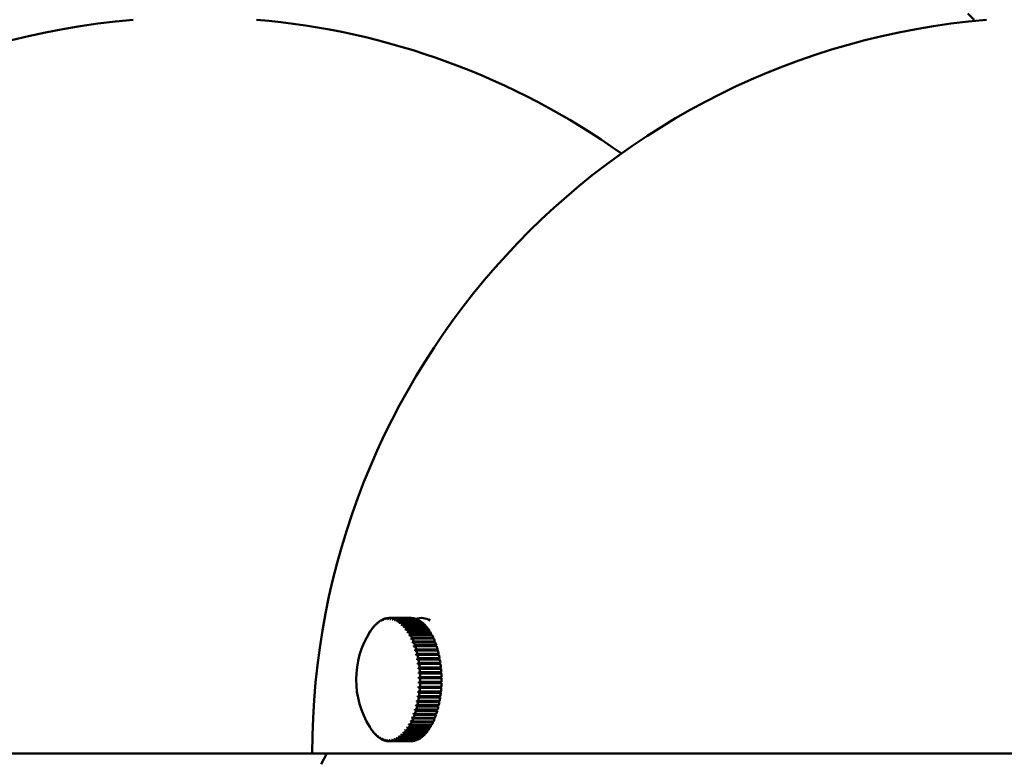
# Model space of a CAD drawing. Header units: millimetres. Extents: x 849 to 4035, y 828 to 3843.
# Tile 5 of 121: x 1081 to 1161, y 1395 to 1456. Entities that reach past the tile are written whole.
import ezdxf

# ---------------------------------------------------------------- set-up
doc = ezdxf.new("R2010")
doc.units = ezdxf.units.MM
doc.header["$LTSCALE"] = 15
doc.layers.add('Widoczne (ISO)', color=7, linetype='Continuous', lineweight=50)

msp = doc.modelspace()

# ---------------------------------------------------------------- linework, layer by layer
at = {"layer": 'Widoczne (ISO)'}
for p, q in [((1158.147, 1455.602), (1157.647, 1456.102)), ((1109.445, 1406.42), (1109.458, 1406.42)), ((1109.62, 1406.599), (1109.638, 1406.599)), ((1109.801, 1406.749), (1109.825, 1406.749)), ((1109.988, 1406.871), (1110.017, 1406.871)), ((1110.179, 1406.964), (1110.214, 1406.964)), ((1110.373, 1407.026), (1110.414, 1407.026)), ((1110.568, 1407.057), (1110.616, 1407.057)), ((1110.67, 1407.061), (1112.402, 1407.061)), ((1110.765, 1407.058), (1112.497, 1407.058)), ((1112.547, 1407.053), (1110.815, 1407.053)), ((1110.96, 1407.027), (1112.692, 1407.027)), ((1112.742, 1407.015), (1111.01, 1407.015)), ((1111.121, 1406.869), (1111.131, 1406.869)), ((1111.154, 1406.967), (1112.886, 1406.967)), ((1112.935, 1406.946), (1111.203, 1406.946)), ((1111.296, 1406.78), (1111.326, 1406.78)), ((1111.345, 1406.876), (1113.077, 1406.876)), ((1113.125, 1406.848), (1111.393, 1406.848)), ((1111.473, 1406.662), (1111.517, 1406.662)), ((1111.532, 1406.755), (1113.264, 1406.755)), ((1113.311, 1406.719), (1111.579, 1406.719)), ((1111.646, 1406.515), (1111.705, 1406.515)), ((1111.713, 1406.605), (1113.446, 1406.605)), ((1113.491, 1406.563), (1111.759, 1406.563)), ((1111.815, 1406.341), (1111.886, 1406.341)), ((1111.889, 1406.428), (1113.621, 1406.428)), ((1113.664, 1406.378), (1111.932, 1406.378)), ((1112.497, 1407.058), (1112.497, 1407.053)), ((1112.692, 1407.027), (1112.692, 1407.015)), ((1112.886, 1406.967), (1112.884, 1406.946)), ((1113.077, 1406.876), (1113.073, 1406.848)), ((1113.264, 1406.755), (1113.257, 1406.719)), ((1113.287, 1407.061), (1113.268, 1407.061)), ((1113.446, 1406.605), (1113.435, 1406.563)), ((1113.621, 1406.428), (1113.606, 1406.378)), ((1109.12, 1405.983), (1109.12, 1405.983)), ((1109.278, 1406.214), (1109.285, 1406.214)), ((1111.977, 1406.14), (1112.062, 1406.14)), ((1112.056, 1406.223), (1113.788, 1406.223)), ((1113.829, 1406.167), (1112.097, 1406.167)), ((1112.131, 1405.915), (1112.232, 1405.915)), ((1112.215, 1405.993), (1113.947, 1405.993)), ((1113.986, 1405.93), (1112.254, 1405.93)), ((1112.277, 1405.665), (1112.394, 1405.665)), ((1112.364, 1405.738), (1114.097, 1405.738)), ((1114.133, 1405.67), (1112.401, 1405.67)), ((1113.788, 1406.223), (1113.769, 1406.167)), ((1113.947, 1405.993), (1113.922, 1405.93)), ((1114.097, 1405.738), (1114.064, 1405.67)), ((1112.412, 1405.394), (1114.199, 1405.394)), ((1112.504, 1405.461), (1114.236, 1405.461)), ((1112.536, 1405.102), (1114.324, 1405.102)), ((1114.269, 1405.387), (1112.537, 1405.387)), ((1112.631, 1405.163), (1114.363, 1405.163)), ((1112.649, 1404.791), (1114.437, 1404.791)), ((1114.394, 1405.084), (1112.662, 1405.084)), ((1112.747, 1404.846), (1114.479, 1404.846)), ((1114.506, 1404.762), (1112.774, 1404.762)), ((1114.236, 1405.461), (1114.199, 1405.394)), ((1114.199, 1405.394), (1114.202, 1405.387)), ((1114.363, 1405.163), (1114.324, 1405.102)), ((1114.324, 1405.102), (1114.331, 1405.084)), ((1114.479, 1404.846), (1114.437, 1404.791)), ((1114.437, 1404.791), (1114.447, 1404.762)), ((1112.749, 1404.463), (1114.538, 1404.463)), ((1112.837, 1404.121), (1114.626, 1404.121)), ((1112.85, 1404.511), (1114.582, 1404.511)), ((1114.606, 1404.424), (1112.874, 1404.424)), ((1112.939, 1404.162), (1114.671, 1404.162)), ((1114.692, 1404.07), (1112.96, 1404.07)), ((1114.582, 1404.511), (1114.538, 1404.463)), ((1114.538, 1404.463), (1114.549, 1404.424)), ((1114.671, 1404.162), (1114.626, 1404.121)), ((1114.626, 1404.121), (1114.637, 1404.07)), ((1112.91, 1403.765), (1114.7, 1403.765)), ((1112.97, 1403.4), (1114.759, 1403.4)), ((1113.014, 1403.799), (1114.747, 1403.799)), ((1114.763, 1403.705), (1113.031, 1403.705)), ((1113.075, 1403.426), (1114.807, 1403.426)), ((1114.821, 1403.33), (1113.089, 1403.33)), ((1114.747, 1403.799), (1114.7, 1403.765)), ((1114.7, 1403.765), (1114.71, 1403.705)), ((1114.807, 1403.426), (1114.759, 1403.4)), ((1114.759, 1403.4), (1114.769, 1403.33)), ((1113.015, 1403.026), (1114.805, 1403.026)), ((1113.045, 1402.646), (1114.835, 1402.646)), ((1113.122, 1403.044), (1114.854, 1403.044)), ((1114.863, 1402.946), (1113.131, 1402.946)), ((1113.153, 1402.657), (1114.885, 1402.657)), ((1114.89, 1402.557), (1113.158, 1402.557)), ((1114.854, 1403.044), (1114.805, 1403.026)), ((1114.805, 1403.026), (1114.812, 1402.946)), ((1114.885, 1402.657), (1114.835, 1402.646)), ((1114.835, 1402.646), (1114.84, 1402.557)), ((1114.848, 1401.778), (1113.058, 1401.778)), ((1113.061, 1402.262), (1114.85, 1402.262)), ((1114.898, 1401.773), (1113.166, 1401.773)), ((1113.168, 1402.265), (1114.9, 1402.265)), ((1113.169, 1401.873), (1114.901, 1401.873)), ((1114.902, 1402.165), (1113.17, 1402.165)), ((1114.851, 1401.873), (1114.848, 1401.778)), ((1114.848, 1401.778), (1114.898, 1401.773)), ((1114.9, 1402.265), (1114.85, 1402.262)), ((1114.85, 1402.262), (1114.852, 1402.165)), ((1114.796, 1401.016), (1113.006, 1401.016)), ((1114.83, 1401.395), (1113.04, 1401.395)), ((1113.078, 1400.712), (1114.81, 1400.712)), ((1114.845, 1400.996), (1113.113, 1400.996)), ((1113.123, 1401.093), (1114.855, 1401.093)), ((1114.879, 1401.382), (1113.147, 1401.382)), ((1113.154, 1401.481), (1114.886, 1401.481)), ((1114.758, 1400.712), (1114.748, 1400.643)), ((1114.804, 1401.093), (1114.796, 1401.016)), ((1114.796, 1401.016), (1114.845, 1400.996)), ((1114.835, 1401.481), (1114.83, 1401.395)), ((1114.83, 1401.395), (1114.879, 1401.382)), ((1114.608, 1399.927), (1112.819, 1399.927)), ((1114.685, 1400.28), (1112.896, 1400.28)), ((1112.942, 1399.975), (1114.674, 1399.975)), ((1114.748, 1400.643), (1112.958, 1400.643)), ((1114.732, 1400.244), (1113, 1400.244)), ((1113.017, 1400.338), (1114.749, 1400.338)), ((1114.796, 1400.616), (1113.064, 1400.616)), ((1114.619, 1399.975), (1114.608, 1399.927)), ((1114.608, 1399.927), (1114.653, 1399.885)), ((1114.696, 1400.338), (1114.685, 1400.28)), ((1114.685, 1400.28), (1114.732, 1400.244)), ((1114.748, 1400.643), (1114.796, 1400.616)), ((1114.414, 1399.263), (1112.626, 1399.263)), ((1114.455, 1399.207), (1112.723, 1399.207)), ((1114.517, 1399.588), (1112.729, 1399.588)), ((1112.751, 1399.29), (1114.483, 1399.29)), ((1114.561, 1399.538), (1112.829, 1399.538)), ((1112.854, 1399.625), (1114.586, 1399.625)), ((1114.653, 1399.885), (1112.921, 1399.885)), ((1114.423, 1399.29), (1114.414, 1399.263)), ((1114.414, 1399.263), (1114.455, 1399.207)), ((1114.528, 1399.625), (1114.517, 1399.588)), ((1114.517, 1399.588), (1114.561, 1399.538)), ((1112.36, 1398.401), (1112.246, 1398.401)), ((1114.065, 1398.328), (1112.333, 1398.328)), ((1112.37, 1398.395), (1114.102, 1398.395)), ((1114.17, 1398.668), (1112.384, 1398.668)), ((1114.207, 1398.6), (1112.475, 1398.6)), ((1112.509, 1398.673), (1114.241, 1398.673)), ((1114.298, 1398.956), (1112.511, 1398.956)), ((1114.337, 1398.894), (1112.605, 1398.894)), ((1112.636, 1398.972), (1114.368, 1398.972)), ((1114.035, 1398.395), (1114.065, 1398.328)), ((1114.172, 1398.673), (1114.17, 1398.668)), ((1114.17, 1398.668), (1114.207, 1398.6)), ((1114.304, 1398.972), (1114.298, 1398.956)), ((1114.298, 1398.956), (1114.337, 1398.894)), ((1109.248, 1397.956), (1109.243, 1397.956)), ((1109.42, 1397.745), (1109.409, 1397.745)), ((1109.599, 1397.56), (1109.582, 1397.56)), ((1111.665, 1397.574), (1111.609, 1397.574)), ((1111.721, 1397.524), (1113.453, 1397.524)), ((1111.848, 1397.742), (1111.779, 1397.742)), ((1113.584, 1397.654), (1111.852, 1397.654)), ((1111.895, 1397.703), (1113.627, 1397.703)), ((1112.025, 1397.937), (1111.943, 1397.937)), ((1113.753, 1397.853), (1112.021, 1397.853)), ((1112.063, 1397.908), (1113.795, 1397.908)), ((1112.196, 1398.157), (1112.099, 1398.157)), ((1113.914, 1398.078), (1112.182, 1398.078)), ((1112.221, 1398.139), (1113.953, 1398.139)), ((1113.398, 1397.524), (1113.407, 1397.483)), ((1113.57, 1397.703), (1113.584, 1397.654)), ((1113.735, 1397.908), (1113.753, 1397.853)), ((1113.89, 1398.139), (1113.914, 1398.078)), ((1109.784, 1397.403), (1109.762, 1397.403)), ((1109.976, 1397.275), (1109.948, 1397.275)), ((1110.172, 1397.176), (1110.138, 1397.176)), ((1110.371, 1397.108), (1110.331, 1397.108)), ((1110.572, 1397.07), (1110.526, 1397.07)), ((1110.67, 1397.061), (1112.402, 1397.061)), ((1112.455, 1397.062), (1110.722, 1397.062)), ((1110.772, 1397.065), (1112.504, 1397.065)), ((1112.65, 1397.086), (1110.918, 1397.086)), ((1110.968, 1397.097), (1112.7, 1397.097)), ((1111.089, 1397.238), (1111.084, 1397.238)), ((1112.845, 1397.14), (1111.113, 1397.14)), ((1111.162, 1397.159), (1112.894, 1397.159)), ((1111.284, 1397.321), (1111.258, 1397.321)), ((1113.037, 1397.225), (1111.305, 1397.225)), ((1111.353, 1397.251), (1113.085, 1397.251)), ((1111.477, 1397.433), (1111.435, 1397.433)), ((1113.224, 1397.339), (1111.492, 1397.339)), ((1111.539, 1397.373), (1113.271, 1397.373)), ((1113.407, 1397.483), (1111.675, 1397.483)), ((1112.454, 1397.065), (1112.455, 1397.062)), ((1112.65, 1397.097), (1112.65, 1397.086)), ((1112.843, 1397.159), (1112.845, 1397.14)), ((1113.033, 1397.251), (1113.037, 1397.225)), ((1113.218, 1397.373), (1113.224, 1397.339)), ((1035.115, 1396.061), (1104.397, 1396.061)), ((1104.397, 1396.061), (1223.897, 1396.061)), ((1105.59, 1396.061), (1105.137, 1395.191))]:
    msp.add_line(p, q, dxfattribs=at)
for centre, radius, start, end in [((1094.865, 1396.061), 59.75, 94.80024, 180), ((1094.865, 1396.061), 59.75, 54.56592, 85.19976), ((1164.147, 1396.061), 59.75, 94.80024, 180), ((1115.217, 1402.061), 7.25, 147.70532, 211.95831), ((1115.217, 1402.061), 7.25, 212.47388, 213.26292)]:
    msp.add_arc(centre, radius, start, end, dxfattribs=at)
for centre, major_axis, ratio, start_param, end_param in [((1113.268, 1402.061), (0, 5), 0.5, 5.993498, 6.457268), ((1110.67, 1402.061), (0, 5), 0.5, 0.512078, 0.570617), ((1115.195, 1402.037), (-5.36, 4.882), 0.759145, 0.114945, 0.130482), ((1110.604, 1402.061), (0, -4.918), 0.5, 3.633503, 3.653838), ((1115.239, 1402.085), (-5.36, 4.882), 0.759145, 0.114945, 0.130482), ((1110.67, 1402.061), (0, 5), 0.5, 0.433538, 0.492077), ((1115.194, 1402.041), (-4.855, 5.384), 0.789504, 0.191172, 0.206709), ((1110.604, 1402.061), (0, -4.918), 0.5, 3.554963, 3.575298), ((1115.24, 1402.082), (-4.855, 5.384), 0.789504, 0.191172, 0.206709), ((1110.67, 1402.061), (0, 5), 0.5, 0.354998, 0.413538), ((1115.193, 1402.044), (-4.231, 5.887), 0.814996, 0.279918, 0.295455), ((1110.604, 1402.061), (0, 4.918), 0.5, 0.334831, 0.355165), ((1115.241, 1402.078), (-4.231, 5.887), 0.814996, 0.279918, 0.295455), ((1110.67, 1402.061), (0, 5), 0.5, 0.276458, 0.334998), ((1115.193, 1402.048), (-3.474, 6.363), 0.835463, 0.381912, 0.39745), ((1110.604, 1402.061), (0, 4.918), 0.5, 0.256291, 0.276625), ((1115.241, 1402.074), (-3.474, 6.363), 0.835463, 0.381912, 0.39745), ((1110.67, 1402.061), (0, 5), 0.5, 0.197919, 0.256458), ((1115.192, 1402.052), (-2.577, 6.776), 0.850779, 0.496869, 0.512406), ((1110.604, 1402.061), (0, 4.918), 0.5, 0.177751, 0.198086), ((1115.242, 1402.071), (2.577, -6.776), 0.850779, 3.638462, 3.653999), ((1110.67, 1402.061), (0, 5), 0.5, 0.119379, 0.177918), ((1115.192, 1402.056), (-1.555, 7.081), 0.86085, 0.622943, 0.63848), ((1110.604, 1402.061), (0, 4.918), 0.5, 0.099211, 0.119546), ((1115.242, 1402.067), (1.555, -7.081), 0.86085, 3.764535, 3.780073), ((1110.67, 1402.061), (0, 5), 0.5, 0.040839, 0.099378), ((1115.192, 1402.06), (-0.446, 7.236), 0.865614, 0.756453, 0.771991), ((1110.604, 1402.061), (0, 4.918), 0.5, 0.020671, 0.041006), ((1115.242, 1402.063), (0.446, -7.236), 0.865614, 3.898046, 3.913583), ((1110.67, 1402.061), (0, 5), 0.5, 6.245484, 6.304024), ((1115.192, 1402.064), (0.689, 7.217), 0.86504, 0.892211, 0.907748), ((1110.604, 1402.061), (0, 4.918), 0.5, 6.225317, 6.245651), ((1115.242, 1402.059), (-0.689, -7.217), 0.86504, 4.033804, 4.049341), ((1110.67, 1402.061), (0, 5), 0.5, 6.166945, 6.225484), ((1115.192, 1402.068), (1.784, 7.027), 0.859134, 1.024522, 1.04006), ((1110.604, 1402.061), (0, 4.918), 0.5, 6.146777, 6.167112), ((1115.242, 1402.055), (-1.784, -7.027), 0.859134, 4.166115, 4.181652), ((1110.67, 1402.061), (0, 5), 0.5, 6.088405, 6.146944), ((1115.193, 1402.071), (2.781, 6.695), 0.84793, 1.148457, 1.163994), ((1110.604, 1402.061), (0, 4.918), 0.5, 6.068237, 6.088572), ((1115.241, 1402.051), (-2.781, -6.695), 0.84793, 4.29005, 4.305587), ((1110.67, 1402.061), (0, 5), 0.5, 6.009865, 6.068404), ((1115.193, 1402.075), (3.648, 6.265), 0.831499, 1.260726, 1.276263), ((1110.604, 1402.061), (0, 4.918), 0.5, 5.989698, 6.010032), ((1115.241, 1402.047), (-3.648, -6.265), 0.831499, 4.402318, 4.417856), ((1110.67, 1402.061), (0, 5), 0.5, 5.931325, 5.989865), ((1115.194, 1402.079), (4.376, 5.78), 0.809941, 1.359857, 1.375394), ((1110.604, 1402.061), (0, 4.918), 0.5, 5.911158, 5.931492), ((1115.24, 1402.044), (-4.376, -5.78), 0.809941, 4.501449, 4.516987), ((1110.67, 1402.061), (0, 5), 0.5, 5.852785, 5.911325), ((1115.194, 1402.083), (4.973, 5.276), 0.78339, 1.445829, 1.461366), ((1110.604, 1402.061), (0, 4.918), 0.5, 5.832618, 5.852952), ((1115.24, 1402.04), (-4.973, -5.276), 0.78339, 4.587421, 4.602958), ((1110.67, 1402.061), (0, -5), 0.5, 2.632653, 2.691192), ((1115.195, 1402.086), (5.455, 4.775), 0.752009, 1.51952, 1.535058), ((1110.604, 1402.061), (0, 4.918), 0.5, 5.754078, 5.774413), ((1115.239, 1402.036), (-5.455, -4.775), 0.752009, 4.661113, 4.67665), ((1110.67, 1402.061), (0, -5), 0.5, 2.554113, 2.612652), ((1112.402, 1402.061), (0, 5), 0.5, 6.245484, 6.283185), ((1112.402, 1402.061), (0, 5), 0.5, 6.166945, 6.225484), ((1112.402, 1402.061), (0, 5), 0.5, 6.088405, 6.146944), ((1112.402, 1402.061), (0, 5), 0.5, 6.009865, 6.068404), ((1112.402, 1402.061), (0, 5), 0.5, 5.931325, 5.989865), ((1112.402, 1402.061), (0, 5), 0.5, 5.852785, 5.911325), ((1112.402, 1402.061), (0, -5), 0.5, 2.632653, 2.691192), ((1112.402, 1402.061), (0, -5), 0.5, 2.554113, 2.612652), ((1115.197, 1402.031), (-6.091, 3.931), 0.684601, 6.278103, 6.29364), ((1110.604, 1402.061), (0, -4.918), 0.5, 3.790583, 3.810917), ((1115.237, 1402.092), (-6.091, 3.931), 0.684601, 6.278103, 6.29364), ((1110.67, 1402.061), (0, 5), 0.5, 0.590618, 0.649157), ((1115.196, 1402.034), (-5.766, 4.395), 0.724105, 0.049993, 0.065531), ((1110.604, 1402.061), (0, -4.918), 0.5, 3.712043, 3.732377), ((1115.238, 1402.089), (-5.766, 4.395), 0.724105, 0.049993, 0.065531), ((1115.196, 1402.089), (5.842, 4.293), 0.715992, 1.582233, 1.59777), ((1110.604, 1402.061), (0, 4.918), 0.5, 5.675538, 5.695873), ((1115.238, 1402.033), (-5.842, -4.293), 0.715992, 4.723826, 4.739363), ((1110.67, 1402.061), (0, -5), 0.5, 2.475573, 2.534113), ((1115.198, 1402.093), (6.152, 3.835), 0.67556, 1.635369, 1.650906), ((1110.604, 1402.061), (0, 4.918), 0.5, 5.596998, 5.617333), ((1115.237, 1402.03), (-6.152, -3.835), 0.67556, 4.776961, 4.792499), ((1110.67, 1402.061), (0, -5), 0.5, 2.397033, 2.455573), ((1115.199, 1402.095), (6.401, 3.404), 0.630963, 1.680255, 1.695792), ((1110.604, 1402.061), (0, 4.918), 0.5, 5.518459, 5.538793), ((1115.235, 1402.027), (-6.401, -3.404), 0.630963, 4.821848, 4.837385), ((1110.67, 1402.061), (0, -5), 0.5, 2.318494, 2.377033), ((1112.402, 1402.061), (0, -5), 0.5, 2.475573, 2.534113), ((1112.402, 1402.061), (0, -5), 0.5, 2.397033, 2.455573), ((1112.402, 1402.061), (0, -5), 0.5, 2.318494, 2.377033), ((1115.2, 1402.098), (6.6, 2.999), 0.582476, 1.718065, 1.733602), ((1110.604, 1402.061), (0, 4.918), 0.5, 5.439919, 5.460253), ((1115.234, 1402.024), (-6.6, -2.999), 0.582476, 4.859658, 4.875195), ((1115.202, 1402.101), (6.76, 2.619), 0.530398, 1.749797, 1.765334), ((1110.604, 1402.061), (0, 4.918), 0.5, 5.361379, 5.381713), ((1110.67, 1402.061), (0, -5), 0.5, 2.239954, 2.298493), ((1115.232, 1402.022), (-6.76, -2.619), 0.530398, 4.89139, 4.906927), ((1115.203, 1402.103), (6.889, 2.26), 0.47505, 1.776278, 1.791815), ((1110.604, 1402.061), (0, 4.918), 0.5, 5.282839, 5.303174), ((1110.67, 1402.061), (0, -5), 0.5, 2.161414, 2.219953), ((1115.231, 1402.019), (-6.889, -2.26), 0.47505, 4.917871, 4.933408), ((1110.67, 1402.061), (0, -5), 0.5, 2.082874, 2.141414), ((1112.402, 1402.061), (0, -5), 0.5, 2.239954, 2.298493), ((1112.402, 1402.061), (0, -5), 0.5, 2.161414, 2.219953), ((1112.402, 1402.061), (0, -5), 0.5, 2.082874, 2.141414), ((1115.205, 1402.105), (6.991, 1.919), 0.416773, 1.798183, 1.81372), ((1110.604, 1402.061), (0, 4.918), 0.5, 5.204299, 5.224634), ((1115.229, 1402.017), (-6.991, -1.919), 0.416773, 4.939775, 4.955312), ((1115.207, 1402.107), (7.072, 1.594), 0.355926, 1.816053, 1.83159), ((1110.604, 1402.061), (0, 4.918), 0.5, 5.12576, 5.146094), ((1115.227, 1402.016), (-7.072, -1.594), 0.355926, 4.957645, 4.973183), ((1110.67, 1402.061), (0, -5), 0.5, 2.004334, 2.062874), ((1110.67, 1402.061), (0, -5), 0.5, 1.925794, 1.984334), ((1112.402, 1402.061), (0, -5), 0.5, 2.004334, 2.062874), ((1112.402, 1402.061), (0, -5), 0.5, 1.925794, 1.984334), ((1115.209, 1402.108), (7.136, 1.282), 0.292885, 1.830318, 1.845855), ((1110.604, 1402.061), (0, 4.918), 0.5, 5.04722, 5.067554), ((1115.225, 1402.014), (-7.136, -1.282), 0.292885, 4.971911, 4.987448), ((1115.21, 1402.109), (7.183, 0.98), 0.228039, 1.841311, 1.856848), ((1110.604, 1402.061), (0, 4.918), 0.5, 4.96868, 4.989014), ((1115.224, 1402.013), (-7.183, -0.98), 0.228039, 4.982903, 4.998441), ((1110.67, 1402.061), (0, -5), 0.5, 1.847255, 1.905794), ((1110.67, 1402.061), (0, -5), 0.5, 1.768715, 1.827254), ((1112.402, 1402.061), (0, -5), 0.5, 1.847255, 1.905794), ((1112.402, 1402.061), (0, -5), 0.5, 1.768715, 1.827254), ((1115.212, 1402.11), (7.217, 0.686), 0.161786, 1.849281, 1.864818), ((1110.604, 1402.061), (0, 4.918), 0.5, 4.89014, 4.910475), ((1115.222, 1402.012), (-7.217, -0.686), 0.161786, 4.990874, 5.006411), ((1115.214, 1402.111), (7.239, 0.397), 0.094536, 1.854407, 1.869944), ((1110.604, 1402.061), (0, 4.918), 0.5, 4.8116, 4.831935), ((1115.22, 1402.012), (-7.239, -0.397), 0.094536, 4.995999, 5.011537), ((1110.67, 1402.061), (0, -5), 0.5, 1.690175, 1.748715), ((1110.67, 1402.061), (0, -5), 0.5, 1.611635, 1.670175), ((1112.402, 1402.061), (0, -5), 0.5, 1.690175, 1.748715), ((1112.402, 1402.061), (0, -5), 0.5, 1.611635, 1.670175), ((1110.604, 1402.061), (0, 4.918), 0.5, 4.575981, 4.596315), ((1115.22, 1402.111), (7.235, -0.459), 0.109038, 4.414108, 4.429646), ((1110.604, 1402.061), (0, 4.918), 0.5, 4.654521, 4.674855), ((1115.216, 1402.011), (-7.248, 0.173), 0.041295, 1.269542, 1.28508), ((1115.216, 1402.111), (7.249, 0.112), 0.026703, 1.8568, 1.872337), ((1110.604, 1402.061), (0, 4.918), 0.5, 4.73306, 4.753395), ((1115.218, 1402.111), (7.248, -0.173), 0.041295, 4.411135, 4.426672), ((1115.218, 1402.011), (-7.249, -0.112), 0.026703, 4.998393, 5.01393), ((1110.67, 1402.061), (0, -5), 0.5, 1.454556, 1.513095), ((1110.67, 1402.061), (0, -5), 0.5, 1.533095, 1.591635), ((1112.402, 1402.061), (0, -5), 0.5, 1.454556, 1.513095), ((1112.402, 1402.061), (0, -5), 0.5, 1.533095, 1.591635), ((1110.604, 1402.061), (0, 4.918), 0.5, 4.418901, 4.439236), ((1115.224, 1402.109), (7.174, -1.044), 0.242093, 4.428435, 4.443973), ((1110.604, 1402.061), (0, 4.918), 0.5, 4.497441, 4.517776), ((1115.212, 1402.012), (-7.211, 0.749), 0.176108, 1.278241, 1.293778), ((1115.222, 1402.11), (7.211, -0.749), 0.176108, 4.419833, 4.435371), ((1115.214, 1402.012), (-7.235, 0.459), 0.109038, 1.272516, 1.288053), ((1110.67, 1402.061), (0, -5), 0.5, 1.297476, 1.356015), ((1110.67, 1402.061), (0, -5), 0.5, 1.376016, 1.434555), ((1112.402, 1402.061), (0, -5), 0.5, 1.297476, 1.356015), ((1112.402, 1402.061), (0, -5), 0.5, 1.376016, 1.434555), ((1110.604, 1402.061), (0, 4.918), 0.5, 4.261822, 4.282156), ((1115.206, 1402.016), (-7.057, 1.663), 0.369188, 1.313522, 1.32906), ((1115.228, 1402.106), (7.057, -1.663), 0.369188, 4.455115, 4.470652), ((1110.604, 1402.061), (0, 4.918), 0.5, 4.340361, 4.360696), ((1115.208, 1402.014), (-7.123, 1.348), 0.306586, 1.298514, 1.314052), ((1115.226, 1402.108), (7.123, -1.348), 0.306586, 4.440107, 4.455644), ((1110.67, 1402.061), (0, -5), 0.5, 1.140396, 1.198936), ((1115.21, 1402.013), (-7.174, 1.044), 0.242093, 1.286843, 1.30238), ((1110.67, 1402.061), (0, -5), 0.5, 1.218936, 1.277476), ((1112.402, 1402.061), (0, -5), 0.5, 1.140396, 1.198936), ((1112.402, 1402.061), (0, -5), 0.5, 1.218936, 1.277476), ((1110.604, 1402.061), (0, 4.918), 0.5, 4.104742, 4.125076), ((1115.203, 1402.02), (-6.863, 2.335), 0.487192, 1.355056, 1.370593), ((1110.67, 1402.061), (0, -5), 0.5, 0.904777, 0.963316), ((1115.231, 1402.103), (6.863, -2.335), 0.487192, 4.496649, 4.512186), ((1110.604, 1402.061), (0, 4.918), 0.5, 4.183282, 4.203616), ((1115.205, 1402.018), (-6.971, 1.991), 0.429514, 1.332219, 1.347756), ((1115.229, 1402.105), (6.971, -1.991), 0.429514, 4.473812, 4.489349), ((1110.67, 1402.061), (0, -5), 0.5, 0.983317, 1.041856), ((1110.67, 1402.061), (0, -5), 0.5, 1.061856, 1.120396), ((1112.402, 1402.061), (0, -5), 0.5, 0.904777, 0.963316), ((1112.402, 1402.061), (0, -5), 0.5, 0.983317, 1.041856), ((1112.402, 1402.061), (0, -5), 0.5, 1.061856, 1.120396), ((1110.67, 1402.061), (0, -5), 0.5, 0.669157, 0.727697), ((1110.604, 1402.061), (0, 4.918), 0.5, 3.869122, 3.889457), ((1115.199, 1402.028), (-6.352, 3.494), 0.640876, 1.454804, 1.470341), ((1115.236, 1402.095), (6.352, -3.494), 0.640876, 4.596396, 4.611933), ((1110.67, 1402.061), (0, -5), 0.5, 0.747697, 0.806237), ((1110.604, 1402.061), (0, 4.918), 0.5, 3.947662, 3.967997), ((1115.2, 1402.025), (-6.561, 3.084), 0.593199, 1.415564, 1.431102), ((1115.234, 1402.098), (6.561, -3.084), 0.593199, 4.557157, 4.572694), ((1110.604, 1402.061), (0, 4.918), 0.5, 4.026202, 4.046537), ((1115.201, 1402.022), (-6.729, 2.699), 0.541866, 1.382603, 1.39814), ((1110.67, 1402.061), (0, -5), 0.5, 0.826237, 0.884777), ((1115.233, 1402.1), (6.729, -2.699), 0.541866, 4.524195, 4.539733), ((1112.402, 1402.061), (0, -5), 0.5, 0.669157, 0.727697), ((1112.402, 1402.061), (0, -5), 0.5, 0.747697, 0.806237), ((1112.402, 1402.061), (0, -5), 0.5, 0.826237, 0.884777), ((1110.604, 1402.061), (0, -4.918), 0.5, 5.607552, 5.617333), ((1115.237, 1402.03), (-6.152, -3.835), 0.67556, 0.000214, 0.006319), ((1110.67, 1402.061), (0, 5), 0.5, 2.490296, 2.534113), ((1110.604, 1402.061), (0, -4.918), 0.5, 5.675538, 5.695873), ((1115.196, 1402.089), (-5.842, -4.293), 0.715992, 6.230264, 6.245801), ((1115.238, 1402.033), (-5.842, -4.293), 0.715992, 6.230264, 6.245801), ((1110.67, 1402.061), (0, 5), 0.5, 2.554113, 2.612652), ((1110.604, 1402.061), (0, -4.918), 0.5, 5.754078, 5.774413), ((1115.195, 1402.086), (-5.455, -4.775), 0.752009, 6.167551, 6.183089), ((1115.239, 1402.036), (-5.455, -4.775), 0.752009, 6.167551, 6.183089), ((1110.67, 1402.061), (0, 5), 0.5, 2.632653, 2.691192), ((1110.604, 1402.061), (0, -4.918), 0.5, 5.832618, 5.852952), ((1115.194, 1402.083), (-4.973, -5.276), 0.78339, 6.09386, 6.109397), ((1115.24, 1402.04), (-4.973, -5.276), 0.78339, 6.09386, 6.109397), ((1110.67, 1402.061), (0, -5), 0.5, 5.852785, 5.911325), ((1110.604, 1402.061), (0, 4.918), 0.5, 3.554963, 3.575298), ((1115.194, 1402.041), (-4.855, 5.384), 0.789504, 1.69761, 1.713148), ((1115.24, 1402.082), (4.855, -5.384), 0.789504, 4.839203, 4.85474), ((1110.67, 1402.061), (0, -5), 0.5, 0.433538, 0.492077), ((1110.604, 1402.061), (0, 4.918), 0.5, 3.633503, 3.653838), ((1115.195, 1402.037), (-5.36, 4.882), 0.759145, 1.621383, 1.636921), ((1115.239, 1402.085), (5.36, -4.882), 0.759145, 4.762976, 4.778513), ((1110.67, 1402.061), (0, -5), 0.5, 0.512078, 0.570617), ((1110.604, 1402.061), (0, 4.918), 0.5, 3.712043, 3.732377), ((1115.196, 1402.034), (-5.766, 4.395), 0.724105, 1.556432, 1.571969), ((1115.238, 1402.089), (5.766, -4.395), 0.724105, 4.698024, 4.713562), ((1110.67, 1402.061), (0, -5), 0.5, 0.590618, 0.649157), ((1110.604, 1402.061), (0, 4.918), 0.5, 3.790583, 3.810917), ((1115.197, 1402.031), (-6.091, 3.931), 0.684601, 1.501356, 1.516893), ((1115.237, 1402.092), (6.091, -3.931), 0.684601, 4.642949, 4.658486), ((1112.402, 1402.061), (0, -5), 0.5, 0.433538, 0.492077), ((1112.402, 1402.061), (0, -5), 0.5, 0.512078, 0.570617), ((1112.402, 1402.061), (0, -5), 0.5, 0.590618, 0.649157), ((1110.604, 1402.061), (0, -4.918), 0.5, 5.911158, 5.931492), ((1115.194, 1402.079), (-4.376, -5.78), 0.809941, 6.007888, 6.023425), ((1115.24, 1402.044), (-4.376, -5.78), 0.809941, 6.007888, 6.023425), ((1110.67, 1402.061), (0, -5), 0.5, 5.931325, 5.989865), ((1110.604, 1402.061), (0, -4.918), 0.5, 5.989698, 6.010032), ((1115.193, 1402.075), (-3.648, -6.265), 0.831499, 5.908757, 5.924294), ((1115.241, 1402.047), (-3.648, -6.265), 0.831499, 5.908757, 5.924294), ((1110.67, 1402.061), (0, -5), 0.5, 6.009865, 6.068404), ((1110.604, 1402.061), (0, -4.918), 0.5, 6.068237, 6.088572), ((1115.193, 1402.071), (2.781, 6.695), 0.84793, 2.654895, 2.670432), ((1115.241, 1402.051), (-2.781, -6.695), 0.84793, 5.796488, 5.812025), ((1110.67, 1402.061), (0, -5), 0.5, 6.088405, 6.146944), ((1110.604, 1402.061), (0, -4.918), 0.5, 6.146777, 6.167112), ((1115.192, 1402.068), (1.784, 7.027), 0.859134, 2.530961, 2.546498), ((1115.242, 1402.055), (-1.784, -7.027), 0.859134, 5.672553, 5.688091), ((1110.67, 1402.061), (0, -5), 0.5, 6.166945, 6.225484), ((1110.604, 1402.061), (0, -4.918), 0.5, 6.225317, 6.245651), ((1115.192, 1402.064), (0.689, 7.217), 0.86504, 2.398649, 2.414186), ((1115.242, 1402.059), (-0.689, -7.217), 0.86504, 5.540242, 5.555779), ((1110.67, 1402.061), (0, -5), 0.5, 6.245484, 6.304024), ((1110.604, 1402.061), (0, -4.918), 0.5, 0.020671, 0.041006), ((1115.192, 1402.06), (-0.446, 7.236), 0.865614, 2.262892, 2.278429), ((1115.242, 1402.063), (0.446, -7.236), 0.865614, 5.404484, 5.420022), ((1110.67, 1402.061), (0, -5), 0.5, 0.040839, 0.099378), ((1110.604, 1402.061), (0, -4.918), 0.5, 0.099211, 0.119546), ((1115.192, 1402.056), (-1.555, 7.081), 0.86085, 2.129381, 2.144918), ((1115.242, 1402.067), (1.555, -7.081), 0.86085, 5.270974, 5.286511), ((1110.67, 1402.061), (0, -5), 0.5, 0.119379, 0.177918), ((1110.604, 1402.061), (0, -4.918), 0.5, 0.177751, 0.198086), ((1115.192, 1402.052), (-2.577, 6.776), 0.850779, 2.003307, 2.018844), ((1115.242, 1402.071), (2.577, -6.776), 0.850779, 5.1449, 5.160437), ((1110.67, 1402.061), (0, -5), 0.5, 0.197919, 0.256458), ((1110.604, 1402.061), (0, -4.918), 0.5, 0.256291, 0.276625), ((1115.193, 1402.048), (-3.474, 6.363), 0.835463, 1.888351, 1.903888), ((1115.241, 1402.074), (3.474, -6.363), 0.835463, 5.029943, 5.045481), ((1110.67, 1402.061), (0, -5), 0.5, 0.276458, 0.334998), ((1110.604, 1402.061), (0, -4.918), 0.5, 0.334831, 0.355165), ((1115.193, 1402.044), (-4.231, 5.887), 0.814996, 1.786356, 1.801893), ((1115.241, 1402.078), (4.231, -5.887), 0.814996, 4.927949, 4.943486), ((1110.67, 1402.061), (0, -5), 0.5, 0.354998, 0.413538), ((1112.402, 1402.061), (0, -5), 0.5, 0, 0.020839), ((1112.402, 1402.061), (0, -5), 0.5, 0.040839, 0.099378), ((1112.402, 1402.061), (0, -5), 0.5, 0.119379, 0.177918), ((1112.402, 1402.061), (0, -5), 0.5, 0.197919, 0.256458), ((1112.402, 1402.061), (0, -5), 0.5, 0.276458, 0.334998), ((1112.402, 1402.061), (0, -5), 0.5, 0.354998, 0.413538)]:
    msp.add_ellipse(centre, major_axis=major_axis, ratio=ratio, start_param=start_param, end_param=end_param, dxfattribs=at)

doc.saveas('drawing.dxf')
